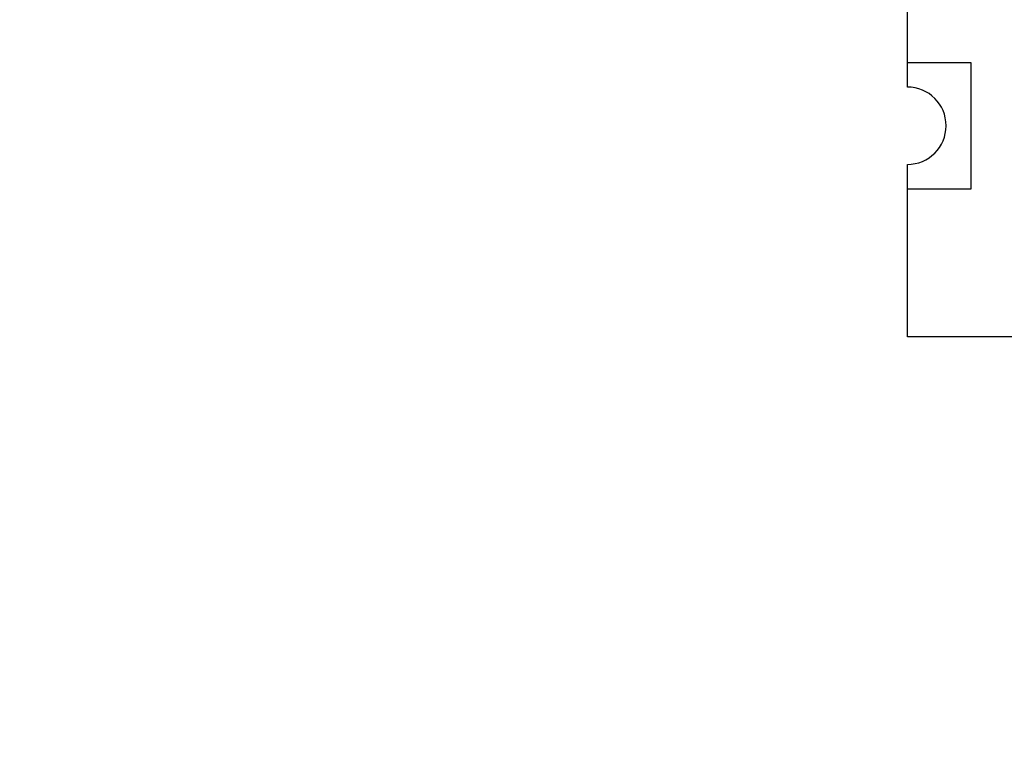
# Model space of a CAD drawing. Header units: inches. Extents: x -36 to 490, y -51 to 98.
# Tile 77 of 153: x 413 to 420, y 33 to 38. Entities that reach past the tile are written whole.
import ezdxf

# ---------------------------------------------------------------- set-up
doc = ezdxf.new("R2010")
doc.units = ezdxf.units.IN
doc.header["$LTSCALE"] = 1.21
doc.header["$MEASUREMENT"] = 0
doc.header["$PDMODE"] = 3
doc.header["$PDSIZE"] = 0.3125
doc.layers.get('0').update_dxf_attribs({"linetype": 'CONTINUOUS'})
doc.layers.get('Defpoints').update_dxf_attribs({"linetype": 'CONTINUOUS'})
doc.layers.add('DIM', color=3, linetype='CONTINUOUS')
doc.styles.get("Standard").update_dxf_attribs({"font": 'txt', "width": 0.8})
doc.dimstyles.get("Standard").update_dxf_attribs({"dimtxt": 0.15625, "dimasz": 0.1875, "dimexe": 0.125, "dimexo": 0.0625, "dimgap": 0.09, "dimtad": 0, "dimtih": 1, "dimtoh": 1, "dimzin": 4, "dimdsep": 46, "dimtxsty": 'Standard', "dimblk": '_FILLED', "dimblk1": '_FILLED', "dimblk2": '_FILLED', "dimcen": 0.09, "dimazin": 1, "dimtp": 0.01, "dimtm": 0.01, "dimtfac": 1, "dimtofl": 0, "dimtmove": 0, "dimatfit": 3, "dimldrblk": '_FILLED', "dimfxl": 1, "dimtolj": 1, "dimtzin": 4, "dimarcsym": 0})

# ---------------------------------------------------------------- blocks, each defined once
blk = doc.blocks.new('_FILLED')
at = {"color": 0, "linetype": 'ByBlock'}
blk.add_solid([(0, 0), (-1, 0.1667), (-1, -0.1667)], dxfattribs=at)
blk = doc.blocks.new('*D70')
at = {"layer": 'Defpoints', "color": 0}
for p in [(406.8003, 41.9888), (406.8003, -7.0611), (488.6342, -7.0611)]:
    blk.add_point(p, dxfattribs=at)
at = {"layer": 'DIM', "color": 0, "lineweight": -2}
for p, q in [((406.8628, 41.9888), (488.7592, 41.9888)), ((488.6342, 39.4488), (488.6342, 21.3872)), ((488.6342, -4.5211), (488.6342, 13.5405)), ((406.8628, -7.0611), (488.7592, -7.0611))]:
    blk.add_line(p, q, dxfattribs=at)
at = {"layer": 'DIM', "color": 0, "lineweight": -2, "xscale": 2.54, "yscale": 2.54, "zscale": 2.54}
for p, rotation in [((488.6342, 41.9888), 90), ((488.6342, -7.0611), 270)]:
    blk.add_blockref('_FILLED', p, dxfattribs=dict(at, rotation=rotation))
at = {"layer": 'DIM', "color": 0, "insert": (488.6342, 17.4638), "char_height": 2.5, "attachment_point": 5, "rotation": 90, "line_spacing_factor": 2.5}
blk.add_mtext('\\A1;49.05', dxfattribs=at)

msp = doc.modelspace()

# ---------------------------------------------------------------- linework, layer by layer
at = {"color": 7, "linetype": 'Continuous'}
for p, q in [((418.9912, 37.5593), (418.9912, 38.2793)), ((418.9912, 37.7343), (419.4412, 37.7343)), ((419.4412, 37.7343), (419.4412, 36.8343)), ((418.9912, 35.7843), (418.9912, 37.0093)), ((419.4412, 36.8343), (418.9912, 36.8343)), ((420.7312, 35.7843), (418.9912, 35.7843))]:
    msp.add_line(p, q, dxfattribs=at)
msp.add_arc((418.9912, 37.2843), 0.275, 270.00001, 90.00001, dxfattribs=at)

# ---------------------------------------------------------------- dimensions: what is measured, and where the dimension line sits
at = {"layer": 'DIM'}
dim = msp.add_linear_dim(base=(488.6342, -7.0611), p1=(406.8003, 41.9888), p2=(406.8003, -7.0611), angle=90, dimstyle='Standard', override={"dimtxt": 2.5, "dimasz": 2.54, "dimtih": 0, "dimtoh": 0, "dimzin": 0, "dimcen": 0.198, "dimadec": 0, "dimazin": 0, "dimtp": 0, "dimtm": 0, "dimtdec": 4, "dimtzin": 0}, dxfattribs=at)
dim.commit()
dim.dimension.update_dxf_attribs({"geometry": '*D70', "text_midpoint": (488.6342, 17.4638)})

doc.saveas('drawing.dxf')
